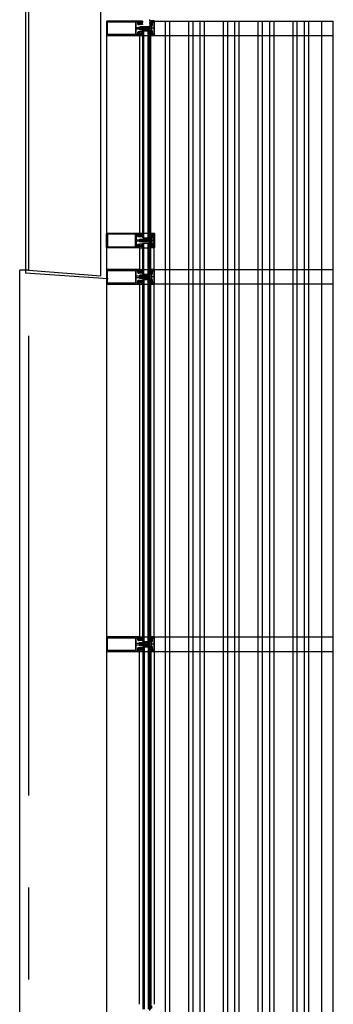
# Model space of a CAD drawing. Header units: millimetres. Extents: x -3528 to 120637, y -25886 to 25397.
# Tile 17 of 20: x 114095 to 115178, y -8400 to -5001. Entities that reach past the tile are written whole.
import ezdxf

# ---------------------------------------------------------------- set-up
doc = ezdxf.new("R2010")
doc.units = ezdxf.units.MM
doc.header["$LTSCALE"] = 50
doc.header["$MEASUREMENT"] = 0
doc.linetypes.add('CENTER', pattern=[50.8, 31.75, -6.35, 6.35, -6.35])
doc.layers.get('0').update_dxf_attribs({"linetype": 'CONTINUOUS'})
for name, color, linetype in [('AL21----_BUITENWAND', 3, 'CONTINUOUS'), ('AL31----_BUITENKOZIJN', 1, 'CONTINUOUS'), ('AL42----_PLEISTERWERK', 8, 'CONTINUOUS'), ('AL67----_ZONWERING', 2, 'CONTINUOUS'), ('BL$7----_STRAMIEN', 8, 'CONTINUOUS')]:
    doc.layers.add(name, color=color, linetype=linetype)
doc.styles.get("Standard").update_dxf_attribs({"font": 'arial.ttf'})

# ---------------------------------------------------------------- blocks, each defined once
blk = doc.blocks.new('204772')
at = {"color": 0, "linetype": 'ByBlock', "lineweight": -2}
for points in [[(0.3, 0.3), (0.29, -1.63), (-0.04, -1.87), (-0.6, -1.72), (-4.88, -1.72), (-5.34, -2.22), (-5.36, -3.57), (-6.35, -4.71), (-6.85, -4.87), (-8.62, -5.22), (-9.12, -5.26), (-9.52, -5.45), (-9.69, -5.87), (-9.61, -6.12), (-9.49, -6.17), (-9.1, -6.16), (-8.37, -6.16), (-7.64, -6.08), (-6.93, -5.94), (-6.23, -5.73), (-5.55, -5.45), (-4.9, -5.12), (-4.28, -4.72), (-3.7, -4.27), (-2.68, -3.63), (-1.5, -4.52), (-1.12, -5.92), (-1.01, -6.07), (-0.84, -6.12), (-0.62, -6.03), (-0.58, -5.98), (-0.03, -5.03), (0, -4.99), (0.16, -4.92), (0.32, -4.98), (0.36, -5.03), (0.93, -6), (0.97, -6.05), (1.15, -6.12), (1.38, -6.03), (1.42, -5.98), (1.97, -5.03), (2, -4.99), (2.16, -4.92), (2.32, -4.98), (2.36, -5.03), (2.93, -6), (2.97, -6.05), (3.15, -6.12), (3.38, -6.03), (3.42, -5.98), (3.97, -5.03), (4, -4.99), (4.16, -4.92), (4.32, -4.98), (4.36, -5.03), (4.93, -6), (4.97, -6.05), (5.16, -6.12), (5.34, -6.07), (5.45, -5.92), (5.83, -4.52), (7.01, -3.63), (8.03, -4.27), (8.61, -4.72), (9.22, -5.12), (9.75, -5.38), (10.73, -5.73), (11.75, -5.98), (12.27, -6.06), (12.79, -6.11), (13.43, -6.16), (13.82, -6.17), (13.94, -6.12), (14.02, -5.87), (13.85, -5.45), (12.14, -5.04), (10.33, -4.52), (10.19, -4.41), (10.15, -4.37), (10.1, -4.33), (9.67, -3.39), (9.66, -1.99), (9.36, -1.7), (7.2, -1.72), (6.64, -1.87), (6.4, -1.8), (6.3, -1.57), (6.3, 0.3), (7.1, 0.3), (7.1, 0.6), (5.69, 1.51), (5, 1.8), (1.53, 1.8), (0.93, 1.53), (-0.5, 0.6), (-0.5, 0.3)], [(2.07, -1.8), (4.5, -1.8), (5, -1.3), (4.99, 0.38), (4.53, 0.8), (2.07, 0.8), (1.61, 0.38), (1.6, -1.3)]]:
    blk.add_lwpolyline(points, close=True, dxfattribs=at)
at = {"color": 0, "linetype": 'ByBlock', "lineweight": -2, "flags": 3}
blk.add_attdef('GRUPPE', (0, 0), '', height=1, dxfattribs=at)
blk = doc.blocks.new('204507')
at = {"color": 0, "linetype": 'ByBlock', "lineweight": -2}
blk.add_lwpolyline([(0, 0.15), (0, 9.6), (-0.2, 9.8), (-1.49, 9.8), (-1.96, 9.69), (-4.07, 8.75), (-4.5, 8.8), (-4.59, 8.96), (-3.96, 9.52), (-3.46, 9.68), (-2.7, 9.87), (-2.18, 9.97), (-1.17, 10.08), (-0.67, 10.09), (-0.07, 10.67), (-0.08, 10.81), (-0.63, 10.99), (-1.28, 10.98), (-1.8, 10.95), (-2.32, 10.89), (-4.11, 10.49), (-4.8, 10.24), (-6.58, 10.06), (-7.04, 10.85), (-7.35, 11), (-7.56, 10.85), (-8.04, 10.02), (-8.46, 9.81), (-8.75, 10.02), (-9.24, 10.85), (-9.56, 11), (-9.77, 10.83), (-10.24, 10.02), (-10.68, 9.81), (-10.97, 10.02), (-11.45, 10.85), (-11.76, 11), (-11.97, 10.85), (-12.4, 10.11), (-12.4, 0.15), (-10.4, 0.15), (-9.84, 0.3), (-9.58, 0.2), (-9.5, 0), (-9.5, -1.6), (-10.3, -1.6), (-10.3, -1.9), (-8.87, -3.33), (-8.27, -3.6), (-4.12, -3.6), (-3.51, -3.31), (-2.1, -1.9), (-2.1, -1.600001), (-2.9, -1.600001), (-2.9, 0), (-2.77, 0.25), (-2.56, 0.3), (-2, 0.15), (0, 0.15), (0, 9.6), (-0.2, 9.8), (-1.49, 9.8), (-1.96, 9.69), (-4.07, 8.75), (-4.5, 8.8), (-4.59, 8.96), (-3.96, 9.52), (-3.46, 9.68), (-2.7, 9.87), (-2.18, 9.97), (-1.17, 10.08), (-0.67, 10.09), (-0.07, 10.67), (-0.08, 10.81), (-0.63, 10.99), (-1.28, 10.98), (-1.8, 10.95), (-2.32, 10.89), (-4.11, 10.49), (-4.8, 10.24), (-6.58, 10.06), (-7.04, 10.85), (-7.35, 11), (-7.56, 10.85), (-8.04, 10.02), (-8.46, 9.81), (-8.75, 10.02), (-9.24, 10.85), (-9.56, 11), (-9.77, 10.83), (-10.24, 10.02), (-10.68, 9.81), (-10.97, 10.02), (-11.45, 10.85), (-11.76, 11), (-11.97, 10.85), (-12.4, 10.11), (-12.4, 0.15), (-10.4, 0.15), (-9.84, 0.3), (-9.58, 0.2), (-9.5, 0), (-9.5, -1.6), (-10.3, -1.6), (-10.3, -1.9), (-8.87, -3.33), (-8.27, -3.6), (-4.12, -3.6), (-3.51, -3.31), (-2.1, -1.9), (-2.1, -1.600001), (-2.9, -1.600001), (-2.9, 0), (-2.77, 0.25), (-2.56, 0.3), (-2, 0.15), (0, 0.15)], dxfattribs=at)
for points in [[(-8.45, 3.599999), (-8.45, 6.3), (-7.45, 7.3), (-4.95, 7.3), (-3.95, 6.3), (-3.95, 3.599999), (-4.54, 2.19), (-5.95, 1.6), (-6.45, 1.6), (-7.86, 2.19)], [(-4.2, -0.500001), (-4.2, -2.180001), (-4.67, -2.6), (-7.73, -2.6), (-4.67, -2.6), (-7.73, -2.6), (-8.2, -2.180001), (-8.2, -0.500001), (-8.2, -2.180001), (-8.2, -0.500001), (-7.73, 0), (-4.7, 0)]]:
    blk.add_lwpolyline(points, close=True, dxfattribs=at)
at = {"color": 0, "linetype": 'ByBlock', "lineweight": -2, "flags": 3}
blk.add_attdef('GRUPPE', (0, 0), '', height=1, dxfattribs=at)
blk = doc.blocks.new('204602')
at = {"color": 0, "linetype": 'ByBlock', "lineweight": -2}
for points in [[(3, 1.8), (3, 16.05), (2.69, 16.88), (1.67, 17.3), (0.87, 16.94), (0.5, 15.91), (0.91, 15.12), (1.36, 14.83), (1.5, 14.53), (1.5, 10.72), (1.21, 10.09), (-1.3, 7.59), (-2.7, 7.59), (-5.21, 10.09), (-5.5, 10.72), (-5.5, 14.53), (-5.36, 14.83), (-4.91, 15.12), (-4.5, 15.91), (-4.86, 16.94), (-5.68, 17.3), (-6.69, 16.88), (-7, 16.05), (-7, 1.8), (-5.06, 1.8), (-4.06, 1.3), (-3.71, 0.3), (-3.76, -0.83), (-3.83, -2.89), (-3.84, -4.46), (-4.02, -4.7), (-3.84, -4.94), (-3.82, -6.44), (-3.74, -8.19), (-3.68, -8.91), (-3.42, -9.54), (-2.63, -10.41), (-2, -10.7), (-1.37, -10.41), (-0.58, -9.54), (-0.32, -8.91), (-0.26, -8.19), (-0.18, -6.44), (-0.16, -4.94), (0.02, -4.7), (-0.16, -4.46), (-0.17, -2.89), (-0.24, -0.83), (-0.29, 0.3), (0.16, 1.41), (1.06, 1.8)], [(-5, 3.6), (-5.5, 4.1), (-5.5, 7.06), (-5.29, 7.47), (-4.96, 7.56), (-4.65, 7.42), (-3.72, 6.49), (-2, 5.79), (-0.28, 6.49), (0.65, 7.42), (1.08, 7.56), (1.5, 7.06), (1.5, 4.1), (1, 3.6), (-0.47, 3.6), (-1.85, 2.81), (-3.53, 3.6)]]:
    blk.add_lwpolyline(points, close=True, dxfattribs=at)
blk.add_lwpolyline([(-3.17, 0.5), (-2, 1.8), (-0.96, 1.09), (-0.76, -0.68), (-0.74, -1.28), (-0.69, -3.06), (-0.69, -4.54), (-0.72, -5.73), (-0.74, -6.33), (-0.75, -6.62), (-0.77, -7.22), (-1.17, -9.12), (-2, -9.5), (-2.83, -9.12), (-3.23, -7.22), (-3.25, -6.62), (-3.26, -6.33), (-3.28, -5.73), (-3.31, -4.54), (-3.31, -3.06), (-3.29, -2.17), (-3.27, -1.57), (-3.26, -1.28), (-3.24, -0.68), (-3.17, 0.5)], dxfattribs=at)
at = {"color": 0, "linetype": 'ByBlock', "lineweight": -2, "flags": 3}
blk.add_attdef('GRUPPE', (0, 0), '', height=1, dxfattribs=at)

msp = doc.modelspace()

# ---------------------------------------------------------------- linework, layer by layer
at = {"layer": 'AL21----_BUITENWAND', "linetype": 'ByBlock', "lineweight": -2}
msp.add_lwpolyline([(114125, -4830.4), (114125, -5865.5), (114375, -5885.5), (114375, -4830.4)], close=True, dxfattribs=at)
at = {"layer": 'AL31----_BUITENKOZIJN'}
for p, q in [((114560.6, -5030.2), (114513.8, -5030.2)), ((114560.6, -5030.2), (114513.8, -5030.2)), ((114548, -5005.2), (114548, -5006.3)), ((114559, -5005.2), (114548, -5005.2)), ((114548, -5005.2), (114548, -5006.3)), ((114559, -5005.2), (114548, -5005.2)), ((114548, -5006.3), (114551.6, -5007.5)), ((114548, -5006.3), (114551.6, -5007.5)), ((114551.6, -5007.5), (114553, -5006.7)), ((114551.6, -5007.5), (114553, -5006.7)), ((114553, -5006.7), (114554.5, -5006.7)), ((114553, -5006.7), (114554.5, -5006.7)), ((114554.5, -5006.7), (114554.5, -5006.5)), ((114554.5, -5006.5), (114556, -5006.5)), ((114554.5, -5006.7), (114554.5, -5006.5)), ((114554.5, -5006.5), (114556, -5006.5)), ((114556, -5006.5), (114556.5, -5007)), ((114556, -5006.5), (114556.5, -5007)), ((114556.5, -5007), (114556.5, -5010.5)), ((114556.5, -5007), (114556.5, -5010.5)), ((114556.5, -5010.5), (114557.3, -5010.5)), ((114556.5, -5010.5), (114557.3, -5010.5)), ((114557.3, -5010.5), (114557.8, -5010)), ((114557.3, -5010.5), (114557.8, -5010)), ((114557.8, -5007), (114558.3, -5006.5)), ((114557.8, -5007), (114558.3, -5006.5)), ((114557.8, -5010), (114557.8, -5007)), ((114557.8, -5010), (114557.8, -5007)), ((114558.2, -5006.5), (114558.7, -5007)), ((114558.3, -5006.5), (114558.2, -5006.5)), ((114558.2, -5006.5), (114558.7, -5007)), ((114558.3, -5006.5), (114558.2, -5006.5)), ((114558.7, -5007), (114558.7, -5053.4)), ((114558.7, -5007), (114558.7, -5053.4)), ((114560, -5006.2), (114559, -5005.2)), ((114560, -5006.2), (114559, -5005.2)), ((114560, -5054.2), (114560, -5006.2)), ((114560, -5054.2), (114560, -5006.2)), ((114395, -5050.4), (114395, -19945.8)), ((114520.3, -5754.2), (114520.2, -5039.2)), ((114520.3, -5039.2), (114543.3, -5039.2)), ((114520.3, -5039.2), (114543.3, -5039.2)), ((114524.2, -5754.2), (114524.2, -5039.2)), ((114524.3, -5055.2), (114538.3, -5055.2)), ((114524.3, -5055.2), (114538.3, -5055.2)), ((114538.2, -5754.2), (114538.2, -5039.2)), ((114543.2, -5754.2), (114543.2, -5039.2)), ((114551.6, -5053), (114548, -5054.2)), ((114551.6, -5053), (114548, -5054.2)), ((114548, -5054.2), (114548, -5055.2)), ((114548, -5054.2), (114548, -5055.2)), ((114548, -5055.2), (114559, -5055.2)), ((114548, -5055.2), (114559, -5055.2)), ((114548, -5738.2), (114548, -5055.3)), ((114553, -5053.7), (114551.6, -5053)), ((114553, -5053.7), (114551.6, -5053)), ((114554.5, -5053.7), (114553, -5053.7)), ((114554.5, -5053.7), (114553, -5053.7)), ((114554.5, -5053.9), (114554.5, -5053.7)), ((114554.5, -5053.9), (114554.5, -5053.7)), ((114556, -5053.9), (114554.5, -5053.9)), ((114556, -5053.9), (114554.5, -5053.9)), ((114556.5, -5053.4), (114556, -5053.9)), ((114556.5, -5053.4), (114556, -5053.9)), ((114557.3, -5049.9), (114556.5, -5049.9)), ((114556.5, -5049.9), (114556.5, -5053.4)), ((114557.3, -5049.9), (114556.5, -5049.9)), ((114556.5, -5049.9), (114556.5, -5053.4)), ((114557.8, -5050.4), (114557.3, -5049.9)), ((114557.8, -5050.4), (114557.3, -5049.9)), ((114557.8, -5053.4), (114557.8, -5050.4)), ((114557.8, -5053.4), (114557.8, -5050.4)), ((114558.3, -5053.9), (114557.8, -5053.4)), ((114558.3, -5053.9), (114557.8, -5053.4)), ((114558.7, -5053.4), (114558.2, -5053.9)), ((114558.7, -5053.4), (114558.2, -5053.9)), ((114558.2, -5053.9), (114558.3, -5053.9)), ((114558.2, -5053.9), (114558.3, -5053.9)), ((114559, -5055.2), (114560, -5054.2)), ((114559, -5055.2), (114560, -5054.2)), ((114524.3, -5738.2), (114538.3, -5738.2)), ((114524.3, -5738.2), (114538.3, -5738.2)), ((114548, -5739.2), (114548, -5738.2)), ((114548, -5738.2), (114559, -5738.2)), ((114548, -5739.2), (114548, -5738.2)), ((114548, -5738.2), (114559, -5738.2)), ((114551.6, -5740.4), (114548, -5739.2)), ((114551.6, -5740.4), (114548, -5739.2)), ((114553, -5739.7), (114551.6, -5740.4)), ((114553, -5739.7), (114551.6, -5740.4)), ((114554.5, -5739.7), (114553, -5739.7)), ((114554.5, -5739.7), (114553, -5739.7)), ((114554.5, -5739.5), (114554.5, -5739.7)), ((114556, -5739.5), (114554.5, -5739.5)), ((114554.5, -5739.5), (114554.5, -5739.7)), ((114556, -5739.5), (114554.5, -5739.5)), ((114556.5, -5740), (114556, -5739.5)), ((114556.5, -5740), (114556, -5739.5)), ((114556.5, -5743.5), (114556.5, -5740)), ((114556.5, -5743.5), (114556.5, -5740)), ((114557.3, -5743.5), (114556.5, -5743.5)), ((114557.3, -5743.5), (114556.5, -5743.5)), ((114557.8, -5743), (114557.3, -5743.5)), ((114557.8, -5743), (114557.3, -5743.5)), ((114558.3, -5739.5), (114557.8, -5740)), ((114558.3, -5739.5), (114557.8, -5740)), ((114557.8, -5740), (114557.8, -5743)), ((114557.8, -5740), (114557.8, -5743)), ((114558.2, -5739.5), (114558.3, -5739.5)), ((114558.7, -5740), (114558.2, -5739.5)), ((114558.2, -5739.5), (114558.3, -5739.5)), ((114558.7, -5740), (114558.2, -5739.5)), ((114558.7, -5786.4), (114558.7, -5740)), ((114558.7, -5786.4), (114558.7, -5740)), ((114559, -5738.2), (114560, -5739.2)), ((114559, -5738.2), (114560, -5739.2)), ((114560, -5739.2), (114560, -5787.2)), ((114560, -5739.2), (114560, -5787.2)), ((114560.6, -5763.2), (114513.8, -5763.2)), ((114560.6, -5763.2), (114513.8, -5763.2)), ((114520.3, -5754.2), (114543.3, -5754.2)), ((114520.3, -5754.2), (114543.3, -5754.2)), ((114520.3, -5772), (114543.3, -5772)), ((114520.3, -5879.5), (114520.3, -5772)), ((114520.3, -5772), (114543.3, -5772)), ((114524.2, -5879.5), (114524.2, -5772)), ((114538.2, -5879.5), (114538.2, -5772)), ((114543.2, -5879.5), (114543.2, -5772)), ((114508.5, -5788.1), (114508.5, -5863.1)), ((114524.3, -5788), (114538.3, -5788)), ((114524.3, -5788), (114538.3, -5788)), ((114548, -5787.1), (114551.6, -5785.9)), ((114548, -5787.1), (114551.6, -5785.9)), ((114548, -5788.2), (114548, -5787.1)), ((114548, -5788.2), (114548, -5787.1)), ((114548, -5863.1), (114548, -5788.1)), ((114559, -5788.2), (114548, -5788.2)), ((114559, -5788.2), (114548, -5788.2)), ((114551.6, -5785.9), (114553, -5786.7)), ((114551.6, -5785.9), (114553, -5786.7)), ((114553, -5786.7), (114554.5, -5786.7)), ((114553, -5786.7), (114554.5, -5786.7)), ((114554.5, -5786.7), (114554.5, -5786.9)), ((114554.5, -5786.7), (114554.5, -5786.9)), ((114554.5, -5786.9), (114556, -5786.9)), ((114554.5, -5786.9), (114556, -5786.9)), ((114556, -5786.9), (114556.5, -5786.4)), ((114556, -5786.9), (114556.5, -5786.4)), ((114556.5, -5786.4), (114556.5, -5782.9)), ((114556.5, -5782.9), (114557.3, -5782.9)), ((114556.5, -5786.4), (114556.5, -5782.9)), ((114556.5, -5782.9), (114557.3, -5782.9)), ((114557.3, -5782.9), (114557.8, -5783.4)), ((114557.3, -5782.9), (114557.8, -5783.4)), ((114557.8, -5783.4), (114557.8, -5786.4)), ((114557.8, -5783.4), (114557.8, -5786.4)), ((114557.8, -5786.4), (114558.3, -5786.9)), ((114557.8, -5786.4), (114558.3, -5786.9)), ((114558.2, -5786.9), (114558.7, -5786.4)), ((114558.2, -5786.9), (114558.7, -5786.4)), ((114558.3, -5786.9), (114558.2, -5786.9)), ((114558.3, -5786.9), (114558.2, -5786.9)), ((114560, -5787.2), (114559, -5788.2)), ((114560, -5787.2), (114559, -5788.2)), ((114125, -5865.5), (114095, -5865.5)), ((114125, -5865.5), (114095, -5865.5)), ((114395, -5864.7), (114395, -5911.9)), ((114398, -5866.5), (114494.4, -5866.5)), ((114398, -5910.3), (114398, -5866.5)), ((114494.4, -5866.5), (114494.4, -5910.3)), ((114520.3, -5879.5), (114543.3, -5879.5)), ((114524.3, -5863.5), (114538.3, -5863.5)), ((114548, -5863.1), (114548, -5864.2)), ((114559, -5863.1), (114548, -5863.1)), ((114548, -5863.3), (114548, -5864.4)), ((114559, -5863.3), (114548, -5863.3)), ((114548, -5864.2), (114551.6, -5865.3)), ((114548, -5864.4), (114551.6, -5865.6)), ((114551.6, -5865.3), (114553, -5864.6)), ((114551.6, -5865.6), (114553, -5864.8)), ((114553, -5864.6), (114554.5, -5864.6)), ((114553, -5864.8), (114554.5, -5864.8)), ((114554.5, -5864.6), (114554.5, -5864.4)), ((114554.5, -5864.4), (114556, -5864.4)), ((114554.5, -5864.8), (114554.5, -5864.6)), ((114554.5, -5864.6), (114556, -5864.6)), ((114556, -5864.4), (114556.5, -5864.9)), ((114556, -5864.6), (114556.5, -5865.1)), ((114556.5, -5864.9), (114556.5, -5868.4)), ((114556.5, -5865.1), (114556.5, -5868.6)), ((114556.5, -5868.4), (114557.3, -5868.4)), ((114556.5, -5868.6), (114557.3, -5868.6)), ((114557.3, -5868.4), (114557.8, -5867.9)), ((114557.3, -5868.6), (114557.8, -5868.1)), ((114557.8, -5864.9), (114558.3, -5864.4)), ((114557.8, -5865.1), (114558.3, -5864.6)), ((114557.8, -5867.9), (114557.8, -5864.9)), ((114557.8, -5868.1), (114557.8, -5865.1)), ((114558.2, -5864.4), (114558.7, -5864.9)), ((114558.3, -5864.4), (114558.2, -5864.4)), ((114558.2, -5864.6), (114558.7, -5865.1)), ((114558.3, -5864.6), (114558.2, -5864.6)), ((114558.7, -5865.1), (114558.7, -5911.5)), ((114560, -5864.1), (114559, -5863.1)), ((114560, -5864.3), (114559, -5863.3)), ((114560, -5912.3), (114560, -5864.3)), ((114395, -5911.9), (114395.4, -5912.9)), ((114395.4, -5912.9), (114396.5, -5913.4)), ((114396.5, -5913.4), (114508.4, -5913.4)), ((114494.4, -5910.3), (114398, -5910.3)), ((114497.5, -5892.4), (114498.2, -5890.9)), ((114497.5, -5908.4), (114497.5, -5892.4)), ((114498.1, -5909.7), (114497.5, -5908.4)), ((114499.5, -5910.3), (114498.1, -5909.7)), ((114498.2, -5890.9), (114499.5, -5890.4)), ((114499.5, -5890.4), (114505.3, -5890.4)), ((114500.8, -5909.7), (114499.5, -5910.3)), ((114499.5, -5910.3), (114499.5, -5910.3)), ((114501.4, -5908.3), (114500.8, -5909.7)), ((114501.5, -5904.2), (114501.4, -5904.7)), ((114501.4, -5904.7), (114501.4, -5908.3)), ((114503.1, -5901.4), (114501.5, -5904.2)), ((114504, -5901), (114503.1, -5901.4)), ((114507.9, -5901), (114504, -5901)), ((114504.2, -5907.2), (114504.4, -5906.9)), ((114504.4, -5907.4), (114504.2, -5907.2)), ((114504.4, -5906.9), (114504.4, -5902.5)), ((114504.4, -5902.5), (114507.1, -5902.5)), ((114504.4, -5911.9), (114504.4, -5907.4)), ((114507.1, -5911.9), (114504.4, -5911.9)), ((114505.3, -5890.4), (114506.8, -5890.8)), ((114506.8, -5890.8), (114510.1, -5892.7)), ((114507.1, -5902.5), (114507.1, -5903.7)), ((114507.1, -5903.7), (114507.6, -5903.7)), ((114507.6, -5910.7), (114507.1, -5910.7)), ((114507.1, -5910.7), (114507.1, -5911.9)), ((114507.6, -5903.7), (114508.4, -5902.9)), ((114508.4, -5911.5), (114507.6, -5910.7)), ((114508.4, -5901.5), (114507.9, -5901)), ((114508.4, -5902.9), (114508.4, -5901.5)), ((114508.4, -5913.4), (114508.4, -5911.5)), ((114508.5, -5914.2), (114508.5, -7131.4)), ((114510.1, -5892.7), (114511.3, -5893.2)), ((114511.3, -5893.2), (114512.6, -5893.4)), ((114512.6, -5893.4), (114526.6, -5893.4)), ((114560.6, -5888.3), (114513.8, -5888.3)), ((114516.4, -5890.4), (114516.1, -5890.9)), ((114517.6, -5890.4), (114516.4, -5890.4)), ((114517.9, -5890.9), (114517.6, -5890.4)), ((114518.2, -5890.4), (114517.9, -5890.9)), ((114519.4, -5890.4), (114518.2, -5890.4)), ((114519.7, -5890.9), (114519.4, -5890.4)), ((114520, -5890.4), (114519.7, -5890.9)), ((114521.2, -5890.4), (114520, -5890.4)), ((114520.3, -7147.5), (114520.3, -5897.3)), ((114520.3, -5897.3), (114543.3, -5897.3)), ((114521.5, -5890.9), (114521.2, -5890.4)), ((114521.8, -5890.4), (114521.5, -5890.9)), ((114521.5, -5890.9), (114521.5, -5890.9)), ((114523, -5890.4), (114521.8, -5890.4)), ((114523.3, -5890.9), (114523, -5890.4)), ((114523.6, -5890.4), (114523.3, -5890.9)), ((114524.8, -5890.4), (114523.6, -5890.4)), ((114524.3, -7147.5), (114524.3, -5897.3)), ((114524.3, -5913.3), (114538.3, -5913.3)), ((114525.1, -5890.9), (114524.8, -5890.4)), ((114525.4, -5890.4), (114525.1, -5890.9)), ((114526.6, -5890.4), (114525.4, -5890.4)), ((114526.9, -5890.9), (114526.6, -5890.4)), ((114526.6, -5893.4), (114527.9, -5892.3)), ((114527.9, -5892.3), (114526.9, -5890.9)), ((114538.3, -7147.5), (114538.3, -5897.3)), ((114543.3, -7147.5), (114543.3, -5897.3)), ((114551.6, -5911.1), (114548, -5912.3)), ((114548, -5912.3), (114548, -5913.3)), ((114548, -7131.4), (114548, -5913.3)), ((114548, -5913.3), (114559, -5913.3)), ((114553, -5911.8), (114551.6, -5911.1)), ((114554.5, -5911.8), (114553, -5911.8)), ((114554.5, -5912), (114554.5, -5911.8)), ((114556, -5912), (114554.5, -5912)), ((114556.5, -5911.5), (114556, -5912)), ((114557.3, -5908), (114556.5, -5908)), ((114556.5, -5908), (114556.5, -5911.5)), ((114557.8, -5908.5), (114557.3, -5908)), ((114557.8, -5911.5), (114557.8, -5908.5)), ((114558.3, -5912), (114557.8, -5911.5)), ((114558.7, -5911.5), (114558.2, -5912)), ((114558.2, -5912), (114558.3, -5912)), ((114559, -5913.3), (114560, -5912.3)), ((114524.3, -7131.5), (114538.3, -7131.5)), ((114548, -7131.3), (114548, -7132.4)), ((114559, -7131.3), (114548, -7131.3)), ((114548, -7132.4), (114551.6, -7133.6)), ((114551.6, -7133.6), (114553, -7132.8)), ((114553, -7132.8), (114554.5, -7132.8)), ((114554.5, -7132.8), (114554.5, -7132.6)), ((114554.5, -7132.6), (114556, -7132.6)), ((114556, -7132.6), (114556.5, -7133.1)), ((114556.5, -7133.1), (114556.5, -7136.6)), ((114556.5, -7136.6), (114557.3, -7136.6)), ((114557.3, -7136.6), (114557.8, -7136.1)), ((114557.8, -7133.1), (114558.3, -7132.6)), ((114557.8, -7136.1), (114557.8, -7133.1)), ((114558.2, -7132.6), (114558.7, -7133.1)), ((114558.3, -7132.6), (114558.2, -7132.6)), ((114558.7, -7133.1), (114558.7, -7179.5)), ((114560, -7132.3), (114559, -7131.3)), ((114560, -7180.3), (114560, -7132.3)), ((114560.6, -7156.3), (114513.8, -7156.3)), ((114520.3, -7147.5), (114543.3, -7147.5)), ((114520.3, -7165.3), (114543.3, -7165.3)), ((114520.3, -7165.3), (114520.3, -8416.3)), ((114524.3, -7165.3), (114524.3, -8416.3)), ((114538.3, -7165.3), (114538.3, -8416.3)), ((114543.3, -7165.3), (114543.3, -8416.3)), ((114508.5, -8399), (114508.5, -7181.4)), ((114524.3, -7181.3), (114538.3, -7181.3)), ((114551.6, -7179.1), (114548, -7180.3)), ((114548, -7180.3), (114548, -7181.3)), ((114548, -7181.3), (114559, -7181.3)), ((114548, -7181.4), (114548, -8399.2)), ((114553, -7179.8), (114551.6, -7179.1)), ((114554.5, -7179.8), (114553, -7179.8)), ((114554.5, -7180), (114554.5, -7179.8)), ((114556, -7180), (114554.5, -7180)), ((114556.5, -7179.5), (114556, -7180)), ((114557.3, -7176), (114556.5, -7176)), ((114556.5, -7176), (114556.5, -7179.5)), ((114557.8, -7176.5), (114557.3, -7176)), ((114557.8, -7179.5), (114557.8, -7176.5)), ((114558.3, -7180), (114557.8, -7179.5)), ((114558.7, -7179.5), (114558.2, -7180)), ((114558.2, -7180), (114558.3, -7180)), ((114559, -7181.3), (114560, -7180.3))]:
    msp.add_line(p, q, dxfattribs=at)
for points in [[(114516.1, -5032.8), (114515.8, -5032.3), (114514.6, -5032.3), (114514.3, -5032.8), (114514, -5032.3), (114512.8, -5032.3), (114512.5, -5032.8), (114512.2, -5032.3), (114512, -5032.3), (114510.1, -5031.2), (114509.6, -5030.3), (114510.1, -5029.4), (114512, -5028.3), (114513.1, -5028.3), (114513.4, -5027.8), (114513.7, -5028.3), (114514.9, -5028.3), (114515.2, -5027.8), (114515.5, -5028.3), (114516.7, -5028.3), (114517, -5027.8), (114517.3, -5028.3), (114518.5, -5028.3), (114518.8, -5027.8), (114519.1, -5028.3), (114520.3, -5028.3), (114520.6, -5027.8), (114520.9, -5028.3), (114522.1, -5028.3), (114522.4, -5027.8), (114522.7, -5028.3), (114523.9, -5028.3), (114524.2, -5027.8), (114524.5, -5028.3), (114525.7, -5028.3), (114526, -5027.8), (114526.6, -5027.8), (114527.9, -5026.5), (114526.6, -5025.3), (114512.6, -5025.3), (114511.3, -5025.5), (114510.1, -5026), (114506.8, -5027.9), (114505.3, -5028.3), (114499.5, -5028.3), (114498, -5027.6), (114497.5, -5026.3), (114497.5, -5010.4), (114498.1, -5009), (114499.5, -5008.4), (114499.4, -5008.4), (114500.7, -5008.9), (114501.4, -5010.2), (114501.4, -5014), (114501.5, -5014.5), (114503.1, -5017.2), (114504, -5017.7), (114507.9, -5017.7), (114508.4, -5017.2), (114508.4, -5015.8), (114507.6, -5015), (114507.1, -5015), (114507.1, -5016.2), (114504.4, -5016.2), (114504.4, -5011.7), (114504.2, -5011.5), (114504.4, -5011.2), (114504.4, -5006.8), (114507.1, -5006.8), (114507.1, -5008), (114507.6, -5008), (114508.4, -5007.2), (114508.4, -5005.3), (114396.5, -5005.3), (114395.5, -5005.7), (114395, -5006.6)], [(114516.1, -5032.8), (114515.8, -5032.3), (114514.6, -5032.3), (114514.3, -5032.8), (114514, -5032.3), (114512.8, -5032.3), (114512.5, -5032.8), (114512.2, -5032.3), (114512, -5032.3), (114510.1, -5031.2), (114509.6, -5030.3), (114510.1, -5029.4), (114512, -5028.3), (114513.1, -5028.3), (114513.4, -5027.8), (114513.7, -5028.3), (114514.9, -5028.3), (114515.2, -5027.8), (114515.5, -5028.3), (114516.7, -5028.3), (114517, -5027.8), (114517.3, -5028.3), (114518.5, -5028.3), (114518.8, -5027.8), (114519.1, -5028.3), (114520.3, -5028.3), (114520.6, -5027.8), (114520.9, -5028.3), (114522.1, -5028.3), (114522.4, -5027.8), (114522.7, -5028.3), (114523.9, -5028.3), (114524.2, -5027.8), (114524.5, -5028.3), (114525.7, -5028.3), (114526, -5027.8), (114526.6, -5027.8), (114527.9, -5026.5), (114526.6, -5025.3), (114512.6, -5025.3), (114511.3, -5025.5), (114510.1, -5026), (114506.8, -5027.9), (114505.3, -5028.3), (114499.5, -5028.3), (114498, -5027.6), (114497.5, -5026.3), (114497.5, -5010.4), (114498.1, -5009), (114499.5, -5008.4), (114499.4, -5008.4), (114500.7, -5008.9), (114501.4, -5010.2), (114501.4, -5014), (114501.5, -5014.5), (114503.1, -5017.2), (114504, -5017.7), (114507.9, -5017.7), (114508.4, -5017.2), (114508.4, -5015.8), (114507.6, -5015), (114507.1, -5015), (114507.1, -5016.2), (114504.4, -5016.2), (114504.4, -5011.7), (114504.2, -5011.5), (114504.4, -5011.2), (114504.4, -5006.8), (114507.1, -5006.8), (114507.1, -5008), (114507.6, -5008), (114508.4, -5007.2), (114508.4, -5005.3), (114396.5, -5005.3), (114395.5, -5005.7), (114395, -5006.6)], [(114395, -5006.6), (114395, -5053.8), (114395.4, -5054.8), (114396.5, -5055.3), (114508.4, -5055.3), (114508.4, -5053.4), (114507.6, -5052.6), (114507.1, -5052.6), (114507.1, -5053.8), (114504.4, -5053.8), (114504.4, -5049.3), (114504.2, -5049.1), (114504.4, -5048.8), (114504.4, -5044.4), (114507.1, -5044.4), (114507.1, -5045.6), (114507.6, -5045.6), (114508.4, -5044.8), (114508.4, -5043.4), (114507.9, -5042.9), (114504, -5042.9), (114503.1, -5043.3), (114501.5, -5046.1), (114501.4, -5046.6), (114501.4, -5050.2), (114500.8, -5051.6), (114499.5, -5052.2), (114499.5, -5052.2), (114498.1, -5051.6), (114497.5, -5050.3), (114497.5, -5034.3), (114498.2, -5032.8), (114499.5, -5032.3), (114505.3, -5032.3), (114506.8, -5032.7), (114510.1, -5034.6), (114511.3, -5035.1), (114512.6, -5035.3), (114526.6, -5035.3), (114527.9, -5034.2), (114526.9, -5032.8), (114526.6, -5032.3), (114525.4, -5032.3), (114525.1, -5032.8), (114524.8, -5032.3), (114523.6, -5032.3), (114523.3, -5032.8), (114523, -5032.3), (114521.8, -5032.3), (114521.5, -5032.8), (114521.5, -5032.8), (114521.2, -5032.3), (114520, -5032.3), (114519.7, -5032.8), (114519.4, -5032.3), (114518.2, -5032.3), (114517.9, -5032.8), (114517.6, -5032.3), (114516.4, -5032.3), (114516.1, -5032.8)], [(114395, -5006.6), (114395, -5053.8), (114395.4, -5054.8), (114396.5, -5055.3), (114508.4, -5055.3), (114508.4, -5053.4), (114507.6, -5052.6), (114507.1, -5052.6), (114507.1, -5053.8), (114504.4, -5053.8), (114504.4, -5049.3), (114504.2, -5049.1), (114504.4, -5048.8), (114504.4, -5044.4), (114507.1, -5044.4), (114507.1, -5045.6), (114507.6, -5045.6), (114508.4, -5044.8), (114508.4, -5043.4), (114507.9, -5042.9), (114504, -5042.9), (114503.1, -5043.3), (114501.5, -5046.1), (114501.4, -5046.6), (114501.4, -5050.2), (114500.8, -5051.6), (114499.5, -5052.2), (114499.5, -5052.2), (114498.1, -5051.6), (114497.5, -5050.3), (114497.5, -5034.3), (114498.2, -5032.8), (114499.5, -5032.3), (114505.3, -5032.3), (114506.8, -5032.7), (114510.1, -5034.6), (114511.3, -5035.1), (114512.6, -5035.3), (114526.6, -5035.3), (114527.9, -5034.2), (114526.9, -5032.8), (114526.6, -5032.3), (114525.4, -5032.3), (114525.1, -5032.8), (114524.8, -5032.3), (114523.6, -5032.3), (114523.3, -5032.8), (114523, -5032.3), (114521.8, -5032.3), (114521.5, -5032.8), (114521.5, -5032.8), (114521.2, -5032.3), (114520, -5032.3), (114519.7, -5032.8), (114519.4, -5032.3), (114518.2, -5032.3), (114517.9, -5032.8), (114517.6, -5032.3), (114516.4, -5032.3), (114516.1, -5032.8)], [(114398, -5008.4), (114494.4, -5008.4), (114494.4, -5052.2), (114398, -5052.2), (114398, -5008.4)], [(114398, -5008.4), (114494.4, -5008.4), (114494.4, -5052.2), (114398, -5052.2), (114398, -5008.4)], [(114508.5, -5055.3), (114508.5, -5738.1)], [(114395, -5786.8), (114395, -5739.6), (114395.4, -5738.6), (114396.5, -5738.1), (114508.4, -5738.1), (114508.4, -5740), (114507.6, -5740.8), (114507.1, -5740.8), (114507.1, -5739.6), (114504.4, -5739.6), (114504.4, -5744.1), (114504.2, -5744.3), (114504.4, -5744.6), (114504.4, -5749), (114507.1, -5749), (114507.1, -5747.8), (114507.6, -5747.8), (114508.4, -5748.6), (114508.4, -5750), (114507.9, -5750.5), (114504, -5750.5), (114503.1, -5750.1), (114501.5, -5747.3), (114501.4, -5746.9), (114501.4, -5743.2), (114500.8, -5741.8), (114499.5, -5741.2), (114499.5, -5741.2), (114498.1, -5741.8), (114497.5, -5743.1), (114497.5, -5759.1), (114498.2, -5760.6), (114499.5, -5761.1), (114505.3, -5761.1), (114506.8, -5760.7), (114510.1, -5758.8), (114511.3, -5758.3), (114512.6, -5758.1), (114526.6, -5758.1), (114527.9, -5759.2), (114526.9, -5760.6), (114526.6, -5761.1), (114525.4, -5761.1), (114525.1, -5760.6), (114524.8, -5761.1), (114523.6, -5761.1), (114523.3, -5760.6), (114523, -5761.1), (114521.8, -5761.1), (114521.5, -5760.6), (114521.5, -5760.6), (114521.2, -5761.1), (114520, -5761.1), (114519.7, -5760.6), (114519.4, -5761.1), (114518.2, -5761.1), (114517.9, -5760.6), (114517.6, -5761.1), (114516.4, -5761.1), (114516.1, -5760.6)], [(114395, -5786.8), (114395, -5739.6), (114395.4, -5738.6), (114396.5, -5738.1), (114508.4, -5738.1), (114508.4, -5740), (114507.6, -5740.8), (114507.1, -5740.8), (114507.1, -5739.6), (114504.4, -5739.6), (114504.4, -5744.1), (114504.2, -5744.3), (114504.4, -5744.6), (114504.4, -5749), (114507.1, -5749), (114507.1, -5747.8), (114507.6, -5747.8), (114508.4, -5748.6), (114508.4, -5750), (114507.9, -5750.5), (114504, -5750.5), (114503.1, -5750.1), (114501.5, -5747.3), (114501.4, -5746.9), (114501.4, -5743.2), (114500.8, -5741.8), (114499.5, -5741.2), (114499.5, -5741.2), (114498.1, -5741.8), (114497.5, -5743.1), (114497.5, -5759.1), (114498.2, -5760.6), (114499.5, -5761.1), (114505.3, -5761.1), (114506.8, -5760.7), (114510.1, -5758.8), (114511.3, -5758.3), (114512.6, -5758.1), (114526.6, -5758.1), (114527.9, -5759.2), (114526.9, -5760.6), (114526.6, -5761.1), (114525.4, -5761.1), (114525.1, -5760.6), (114524.8, -5761.1), (114523.6, -5761.1), (114523.3, -5760.6), (114523, -5761.1), (114521.8, -5761.1), (114521.5, -5760.6), (114521.5, -5760.6), (114521.2, -5761.1), (114520, -5761.1), (114519.7, -5760.6), (114519.4, -5761.1), (114518.2, -5761.1), (114517.9, -5760.6), (114517.6, -5761.1), (114516.4, -5761.1), (114516.1, -5760.6)], [(114398, -5785), (114494.4, -5785), (114494.4, -5741.2), (114398, -5741.2), (114398, -5785)], [(114398, -5785), (114494.4, -5785), (114494.4, -5741.2), (114398, -5741.2), (114398, -5785)], [(114516.1, -5760.6), (114515.8, -5761.1), (114514.6, -5761.1), (114514.3, -5760.6), (114514, -5761.1), (114512.8, -5761.1), (114512.5, -5760.6), (114512.2, -5761.1), (114512, -5761.1), (114510.1, -5762.2), (114509.6, -5763.1), (114510.1, -5764), (114512, -5765.1), (114513.1, -5765.1), (114513.4, -5765.6), (114513.7, -5765.1), (114514.9, -5765.1), (114515.2, -5765.6), (114515.5, -5765.1), (114516.7, -5765.1), (114517, -5765.6), (114517.3, -5765.1), (114518.5, -5765.1), (114518.8, -5765.6), (114519.1, -5765.1), (114520.3, -5765.1), (114520.6, -5765.6), (114520.9, -5765.1), (114522.1, -5765.1), (114522.4, -5765.6), (114522.7, -5765.1), (114523.9, -5765.1), (114524.2, -5765.6), (114524.5, -5765.1), (114525.7, -5765.1), (114526, -5765.6), (114526.6, -5765.6), (114527.9, -5766.9), (114526.6, -5768.1), (114512.6, -5768.1), (114511.3, -5768), (114510.1, -5767.5), (114506.8, -5765.5), (114505.3, -5765.1), (114499.5, -5765.1), (114498, -5765.8), (114497.5, -5767.1), (114497.5, -5783), (114498.1, -5784.4), (114499.5, -5785), (114499.4, -5785), (114500.7, -5784.5), (114501.4, -5783.2), (114501.4, -5779.4), (114501.5, -5779), (114503.1, -5776.2), (114504, -5775.7), (114507.9, -5775.7), (114508.4, -5776.2), (114508.4, -5777.6), (114507.6, -5778.4), (114507.1, -5778.4), (114507.1, -5777.2), (114504.4, -5777.2), (114504.4, -5781.7), (114504.2, -5781.9), (114504.4, -5782.2), (114504.4, -5786.6), (114507.1, -5786.6), (114507.1, -5785.4), (114507.6, -5785.4), (114508.4, -5786.2), (114508.4, -5788.1), (114396.5, -5788.1), (114395.5, -5787.7), (114395, -5786.8)], [(114516.1, -5760.6), (114515.8, -5761.1), (114514.6, -5761.1), (114514.3, -5760.6), (114514, -5761.1), (114512.8, -5761.1), (114512.5, -5760.6), (114512.2, -5761.1), (114512, -5761.1), (114510.1, -5762.2), (114509.6, -5763.1), (114510.1, -5764), (114512, -5765.1), (114513.1, -5765.1), (114513.4, -5765.6), (114513.7, -5765.1), (114514.9, -5765.1), (114515.2, -5765.6), (114515.5, -5765.1), (114516.7, -5765.1), (114517, -5765.6), (114517.3, -5765.1), (114518.5, -5765.1), (114518.8, -5765.6), (114519.1, -5765.1), (114520.3, -5765.1), (114520.6, -5765.6), (114520.9, -5765.1), (114522.1, -5765.1), (114522.4, -5765.6), (114522.7, -5765.1), (114523.9, -5765.1), (114524.2, -5765.6), (114524.5, -5765.1), (114525.7, -5765.1), (114526, -5765.6), (114526.6, -5765.6), (114527.9, -5766.9), (114526.6, -5768.1), (114512.6, -5768.1), (114511.3, -5768), (114510.1, -5767.5), (114506.8, -5765.5), (114505.3, -5765.1), (114499.5, -5765.1), (114498, -5765.8), (114497.5, -5767.1), (114497.5, -5783), (114498.1, -5784.4), (114499.5, -5785), (114499.4, -5785), (114500.7, -5784.5), (114501.4, -5783.2), (114501.4, -5779.4), (114501.5, -5779), (114503.1, -5776.2), (114504, -5775.7), (114507.9, -5775.7), (114508.4, -5776.2), (114508.4, -5777.6), (114507.6, -5778.4), (114507.1, -5778.4), (114507.1, -5777.2), (114504.4, -5777.2), (114504.4, -5781.7), (114504.2, -5781.9), (114504.4, -5782.2), (114504.4, -5786.6), (114507.1, -5786.6), (114507.1, -5785.4), (114507.6, -5785.4), (114508.4, -5786.2), (114508.4, -5788.1), (114396.5, -5788.1), (114395.5, -5787.7), (114395, -5786.8)], [(114559, -5860.2), (114559, -5788.1)], [(114559, -5863.1), (114559, -5788.1)], [(114095, -11110.4), (114095, -5865.5)], [(114516.1, -5890.6), (114515.8, -5890.1), (114514.6, -5890.1), (114514.3, -5890.6), (114514, -5890.1), (114512.8, -5890.1), (114512.5, -5890.6), (114512.2, -5890.1), (114512, -5890.1), (114510.1, -5889), (114509.6, -5888.1), (114510.1, -5887.2), (114512, -5886.1), (114513.1, -5886.1), (114513.4, -5885.6), (114513.7, -5886.1), (114514.9, -5886.1), (114515.2, -5885.6), (114515.5, -5886.1), (114516.7, -5886.1), (114517, -5885.6), (114517.3, -5886.1), (114518.5, -5886.1), (114518.8, -5885.6), (114519.1, -5886.1), (114520.3, -5886.1), (114520.6, -5885.6), (114520.9, -5886.1), (114522.1, -5886.1), (114522.4, -5885.6), (114522.7, -5886.1), (114523.9, -5886.1), (114524.2, -5885.6), (114524.5, -5886.1), (114525.7, -5886.1), (114526, -5885.6), (114526.6, -5885.6), (114527.9, -5884.4), (114526.6, -5883.1), (114512.6, -5883.1), (114511.3, -5883.3), (114510.1, -5883.8), (114506.8, -5885.7), (114505.3, -5886.1), (114499.5, -5886.1), (114498, -5885.4), (114497.5, -5884.1), (114497.5, -5868.2), (114498.1, -5866.8), (114499.5, -5866.2), (114499.4, -5866.2), (114500.7, -5866.7), (114501.4, -5868), (114501.4, -5871.8), (114501.5, -5872.3), (114503.1, -5875), (114504, -5875.5), (114507.9, -5875.5), (114508.4, -5875), (114508.4, -5873.6), (114507.6, -5872.8), (114507.1, -5872.8), (114507.1, -5874), (114504.4, -5874), (114504.4, -5869.6), (114504.2, -5869.3), (114504.4, -5869.1), (114504.4, -5864.6), (114507.1, -5864.6), (114507.1, -5865.8), (114507.6, -5865.8), (114508.4, -5865), (114508.4, -5863.1), (114396.5, -5863.1), (114395.5, -5863.5), (114395, -5864.5)], [(114559, -7131.4), (114559, -5914.2)], [(114516.1, -7158.9), (114515.8, -7158.4), (114514.6, -7158.4), (114514.3, -7158.9), (114514, -7158.4), (114512.8, -7158.4), (114512.5, -7158.9), (114512.2, -7158.4), (114512, -7158.4), (114510.1, -7157.3), (114509.6, -7156.4), (114510.1, -7155.5), (114512, -7154.4), (114513.1, -7154.4), (114513.4, -7153.9), (114513.7, -7154.4), (114514.9, -7154.4), (114515.2, -7153.9), (114515.5, -7154.4), (114516.7, -7154.4), (114517, -7153.9), (114517.3, -7154.4), (114518.5, -7154.4), (114518.8, -7153.9), (114519.1, -7154.4), (114520.3, -7154.4), (114520.6, -7153.9), (114520.9, -7154.4), (114522.1, -7154.4), (114522.4, -7153.9), (114522.7, -7154.4), (114523.9, -7154.4), (114524.2, -7153.9), (114524.5, -7154.4), (114525.7, -7154.4), (114526, -7153.9), (114526.6, -7153.9), (114527.9, -7152.6), (114526.6, -7151.4), (114512.6, -7151.4), (114511.3, -7151.6), (114510.1, -7152.1), (114506.8, -7154), (114505.3, -7154.4), (114499.5, -7154.4), (114498, -7153.7), (114497.5, -7152.4), (114497.5, -7136.5), (114498.1, -7135.1), (114499.5, -7134.5), (114499.4, -7134.5), (114500.7, -7135), (114501.4, -7136.3), (114501.4, -7140.1), (114501.5, -7140.6), (114503.1, -7143.3), (114504, -7143.8), (114507.9, -7143.8), (114508.4, -7143.3), (114508.4, -7141.9), (114507.6, -7141.1), (114507.1, -7141.1), (114507.1, -7142.3), (114504.4, -7142.3), (114504.4, -7137.8), (114504.2, -7137.6), (114504.4, -7137.3), (114504.4, -7132.9), (114507.1, -7132.9), (114507.1, -7134.1), (114507.6, -7134.1), (114508.4, -7133.3), (114508.4, -7131.4), (114396.5, -7131.4), (114395.5, -7131.8), (114395, -7132.7)], [(114395, -7132.7), (114395, -7179.9), (114395.4, -7180.9), (114396.5, -7181.4), (114508.4, -7181.4), (114508.4, -7179.5), (114507.6, -7178.7), (114507.1, -7178.7), (114507.1, -7179.9), (114504.4, -7179.9), (114504.4, -7175.4), (114504.2, -7175.2), (114504.4, -7174.9), (114504.4, -7170.5), (114507.1, -7170.5), (114507.1, -7171.7), (114507.6, -7171.7), (114508.4, -7170.9), (114508.4, -7169.5), (114507.9, -7169), (114504, -7169), (114503.1, -7169.4), (114501.5, -7172.2), (114501.4, -7172.7), (114501.4, -7176.3), (114500.8, -7177.7), (114499.5, -7178.3), (114499.5, -7178.3), (114498.1, -7177.7), (114497.5, -7176.4), (114497.5, -7160.4), (114498.2, -7158.9), (114499.5, -7158.4), (114505.3, -7158.4), (114506.8, -7158.8), (114510.1, -7160.7), (114511.3, -7161.2), (114512.6, -7161.4), (114526.6, -7161.4), (114527.9, -7160.3), (114526.9, -7158.9), (114526.6, -7158.4), (114525.4, -7158.4), (114525.1, -7158.9), (114524.8, -7158.4), (114523.6, -7158.4), (114523.3, -7158.9), (114523, -7158.4), (114521.8, -7158.4), (114521.5, -7158.9), (114521.5, -7158.9), (114521.2, -7158.4), (114520, -7158.4), (114519.7, -7158.9), (114519.4, -7158.4), (114518.2, -7158.4), (114517.9, -7158.9), (114517.6, -7158.4), (114516.4, -7158.4), (114516.1, -7158.9)], [(114398, -7134.5), (114494.4, -7134.5), (114494.4, -7178.3), (114398, -7178.3), (114398, -7134.5)], [(114559, -7181.4), (114559, -8399.4)]]:
    msp.add_lwpolyline(points, dxfattribs=at)
for points in [[(114547.6, -5012.8), (114547.6, -5015.2), (114548.1, -5015.7), (114549.8, -5015.7), (114550.2, -5015.3), (114550.2, -5012.8), (114549.8, -5012.4), (114548.1, -5012.3)], [(114547.6, -5012.8), (114547.6, -5015.2), (114548.1, -5015.7), (114549.8, -5015.7), (114550.2, -5015.3), (114550.2, -5012.8), (114549.8, -5012.4), (114548.1, -5012.3)], [(114548, -5006.7), (114548, -5009.9), (114548.8, -5010.7), (114549.4, -5010.7), (114549.4, -5009.5), (114551, -5009.5), (114552, -5010.5), (114552, -5018.9), (114549.4, -5018.9), (114549.4, -5017.7), (114548.8, -5017.7), (114548, -5018.5), (114548, -5041.9), (114548.8, -5042.7), (114549.4, -5042.7), (114549.4, -5041.5), (114552, -5041.5), (114552, -5049.9), (114551, -5050.9), (114549.4, -5050.9), (114549.4, -5049.7), (114548.8, -5049.7), (114548, -5050.5), (114548, -5053.7), (114551.8, -5052.7), (114551.9, -5052.7), (114552.3, -5052.9), (114552.7, -5053.5), (114553.1, -5053.7), (114554.7, -5052.7), (114553.7, -5052), (114555.4, -5051.1), (114555.5, -5050.7), (114555.4, -5050.4), (114555, -5050.2), (114554.5, -5050.2), (114554, -5049.7), (114554, -5041), (114553.6, -5040), (114552.5, -5039.5), (114551.7, -5039.5), (114551.2, -5039), (114551.2, -5035.5), (114551.2, -5035.3), (114551.2, -5035.2), (114551.2, -5035), (114551.2, -5021.4), (114551.7, -5020.9), (114552.5, -5020.9), (114553.6, -5020.5), (114554, -5019.4), (114554, -5010.7), (114554.5, -5010.2), (114555, -5010.2), (114555.3, -5010.1), (114555.5, -5009.7), (114555.3, -5009.3), (114553.7, -5008.4), (114554.8, -5007.9), (114553.2, -5006.8), (114552.7, -5007), (114552.3, -5007.6), (114551.9, -5007.8), (114551.8, -5007.7)], [(114548, -5006.7), (114548, -5009.9), (114548.8, -5010.7), (114549.4, -5010.7), (114549.4, -5009.5), (114551, -5009.5), (114552, -5010.5), (114552, -5018.9), (114549.4, -5018.9), (114549.4, -5017.7), (114548.8, -5017.7), (114548, -5018.5), (114548, -5041.9), (114548.8, -5042.7), (114549.4, -5042.7), (114549.4, -5041.5), (114552, -5041.5), (114552, -5049.9), (114551, -5050.9), (114549.4, -5050.9), (114549.4, -5049.7), (114548.8, -5049.7), (114548, -5050.5), (114548, -5053.7), (114551.8, -5052.7), (114551.9, -5052.7), (114552.3, -5052.9), (114552.7, -5053.5), (114553.1, -5053.7), (114554.7, -5052.7), (114553.7, -5052), (114555.4, -5051.1), (114555.5, -5050.7), (114555.4, -5050.4), (114555, -5050.2), (114554.5, -5050.2), (114554, -5049.7), (114554, -5041), (114553.6, -5040), (114552.5, -5039.5), (114551.7, -5039.5), (114551.2, -5039), (114551.2, -5035.5), (114551.2, -5035.3), (114551.2, -5035.2), (114551.2, -5035), (114551.2, -5021.4), (114551.7, -5020.9), (114552.5, -5020.9), (114553.6, -5020.5), (114554, -5019.4), (114554, -5010.7), (114554.5, -5010.2), (114555, -5010.2), (114555.3, -5010.1), (114555.5, -5009.7), (114555.3, -5009.3), (114553.7, -5008.4), (114554.8, -5007.9), (114553.2, -5006.8), (114552.7, -5007), (114552.3, -5007.6), (114551.9, -5007.8), (114551.8, -5007.7)], [(114548, -5786.7), (114548, -5783.5), (114548.8, -5782.7), (114549.4, -5782.7), (114549.4, -5783.9), (114551, -5783.9), (114552, -5782.9), (114552, -5774.5), (114549.4, -5774.5), (114549.4, -5775.7), (114548.8, -5775.7), (114548, -5774.9), (114548, -5751.5), (114548.8, -5750.7), (114549.4, -5750.7), (114549.4, -5751.9), (114552, -5751.9), (114552, -5743.5), (114551, -5742.5), (114549.4, -5742.5), (114549.4, -5743.7), (114548.8, -5743.7), (114548, -5742.9), (114548, -5739.7), (114551.8, -5740.7), (114551.9, -5740.7), (114552.3, -5740.5), (114552.7, -5739.9), (114553.1, -5739.7), (114554.7, -5740.7), (114553.7, -5741.4), (114555.4, -5742.3), (114555.5, -5742.7), (114555.4, -5743), (114555, -5743.2), (114554.5, -5743.2), (114554, -5743.7), (114554, -5752.4), (114553.6, -5753.4), (114552.5, -5753.9), (114551.7, -5753.9), (114551.2, -5754.4), (114551.2, -5757.9), (114551.2, -5758.1), (114551.2, -5758.2), (114551.2, -5758.4), (114551.2, -5772), (114551.7, -5772.5), (114552.5, -5772.5), (114553.6, -5772.9), (114554, -5774), (114554, -5782.7), (114554.5, -5783.2), (114555, -5783.2), (114555.3, -5783.3), (114555.5, -5783.7), (114555.3, -5784.1), (114553.7, -5785), (114554.8, -5785.5), (114553.2, -5786.6), (114552.7, -5786.5), (114552.3, -5785.8), (114551.9, -5785.6), (114551.8, -5785.7)], [(114548, -5786.7), (114548, -5783.5), (114548.8, -5782.7), (114549.4, -5782.7), (114549.4, -5783.9), (114551, -5783.9), (114552, -5782.9), (114552, -5774.5), (114549.4, -5774.5), (114549.4, -5775.7), (114548.8, -5775.7), (114548, -5774.9), (114548, -5751.5), (114548.8, -5750.7), (114549.4, -5750.7), (114549.4, -5751.9), (114552, -5751.9), (114552, -5743.5), (114551, -5742.5), (114549.4, -5742.5), (114549.4, -5743.7), (114548.8, -5743.7), (114548, -5742.9), (114548, -5739.7), (114551.8, -5740.7), (114551.9, -5740.7), (114552.3, -5740.5), (114552.7, -5739.9), (114553.1, -5739.7), (114554.7, -5740.7), (114553.7, -5741.4), (114555.4, -5742.3), (114555.5, -5742.7), (114555.4, -5743), (114555, -5743.2), (114554.5, -5743.2), (114554, -5743.7), (114554, -5752.4), (114553.6, -5753.4), (114552.5, -5753.9), (114551.7, -5753.9), (114551.2, -5754.4), (114551.2, -5757.9), (114551.2, -5758.1), (114551.2, -5758.2), (114551.2, -5758.4), (114551.2, -5772), (114551.7, -5772.5), (114552.5, -5772.5), (114553.6, -5772.9), (114554, -5774), (114554, -5782.7), (114554.5, -5783.2), (114555, -5783.2), (114555.3, -5783.3), (114555.5, -5783.7), (114555.3, -5784.1), (114553.7, -5785), (114554.8, -5785.5), (114553.2, -5786.6), (114552.7, -5786.5), (114552.3, -5785.8), (114551.9, -5785.6), (114551.8, -5785.7)], [(114547.6, -5780.6), (114547.6, -5778.2), (114548.1, -5777.7), (114549.8, -5777.7), (114550.2, -5778.1), (114550.2, -5780.6), (114549.8, -5781.1), (114548.1, -5781.1)], [(114547.6, -5780.6), (114547.6, -5778.2), (114548.1, -5777.7), (114549.8, -5777.7), (114550.2, -5778.1), (114550.2, -5780.6), (114549.8, -5781.1), (114548.1, -5781.1)], [(114547.6, -5870.7), (114547.6, -5873.1), (114548.1, -5873.6), (114549.8, -5873.6), (114550.2, -5873.1), (114550.2, -5870.7), (114549.8, -5870.2), (114548.1, -5870.2)], [(114547.6, -5870.9), (114547.6, -5873.3), (114548.1, -5873.8), (114549.8, -5873.8), (114550.2, -5873.4), (114550.2, -5870.9), (114549.8, -5870.5), (114548.1, -5870.4)], [(114548, -5864.8), (114548, -5868), (114548.8, -5868.8), (114549.4, -5868.8), (114549.4, -5867.6), (114551, -5867.6), (114552, -5868.6), (114552, -5877), (114549.4, -5877), (114549.4, -5875.8), (114548.8, -5875.8), (114548, -5876.6), (114548, -5900), (114548.8, -5900.8), (114549.4, -5900.8), (114549.4, -5899.6), (114552, -5899.6), (114552, -5908), (114551, -5909), (114549.4, -5909), (114549.4, -5907.8), (114548.8, -5907.8), (114548, -5908.6), (114548, -5911.8), (114551.8, -5910.8), (114551.9, -5910.8), (114552.3, -5911), (114552.7, -5911.6), (114553.1, -5911.8), (114554.7, -5910.8), (114553.7, -5910.1), (114555.4, -5909.2), (114555.5, -5908.8), (114555.4, -5908.5), (114555, -5908.3), (114554.5, -5908.3), (114554, -5907.8), (114554, -5899.1), (114553.6, -5898.1), (114552.5, -5897.6), (114551.7, -5897.6), (114551.2, -5897.1), (114551.2, -5893.6), (114551.2, -5893.4), (114551.2, -5893.3), (114551.2, -5893.1), (114551.2, -5879.5), (114551.7, -5879), (114552.5, -5879), (114553.6, -5878.6), (114554, -5877.5), (114554, -5868.8), (114554.5, -5868.3), (114555, -5868.3), (114555.3, -5868.2), (114555.5, -5867.8), (114555.3, -5867.4), (114553.7, -5866.5), (114554.8, -5866), (114553.2, -5864.9), (114552.7, -5865.1), (114552.3, -5865.7), (114551.9, -5865.9), (114551.8, -5865.8)], [(114548, -7132.8), (114548, -7136), (114548.8, -7136.8), (114549.4, -7136.8), (114549.4, -7135.6), (114551, -7135.6), (114552, -7136.6), (114552, -7145), (114549.4, -7145), (114549.4, -7143.8), (114548.8, -7143.8), (114548, -7144.6), (114548, -7168), (114548.8, -7168.8), (114549.4, -7168.8), (114549.4, -7167.6), (114552, -7167.6), (114552, -7176), (114551, -7177), (114549.4, -7177), (114549.4, -7175.8), (114548.8, -7175.8), (114548, -7176.6), (114548, -7179.8), (114551.8, -7178.8), (114551.9, -7178.8), (114552.3, -7179), (114552.7, -7179.6), (114553.1, -7179.8), (114554.7, -7178.8), (114553.7, -7178.1), (114555.4, -7177.2), (114555.5, -7176.8), (114555.4, -7176.5), (114555, -7176.3), (114554.5, -7176.3), (114554, -7175.8), (114554, -7167.1), (114553.6, -7166.1), (114552.5, -7165.6), (114551.7, -7165.6), (114551.2, -7165.1), (114551.2, -7161.6), (114551.2, -7161.4), (114551.2, -7161.3), (114551.2, -7161.1), (114551.2, -7147.5), (114551.7, -7147), (114552.5, -7147), (114553.6, -7146.6), (114554, -7145.5), (114554, -7136.8), (114554.5, -7136.3), (114555, -7136.3), (114555.3, -7136.2), (114555.5, -7135.8), (114555.3, -7135.4), (114553.7, -7134.5), (114554.8, -7134), (114553.2, -7132.9), (114552.7, -7133.1), (114552.3, -7133.7), (114551.9, -7133.9), (114551.8, -7133.8)], [(114547.6, -7138.9), (114547.6, -7141.3), (114548.1, -7141.8), (114549.8, -7141.8), (114550.2, -7141.4), (114550.2, -7138.9), (114549.8, -7138.5), (114548.1, -7138.4)]]:
    msp.add_lwpolyline(points, close=True, dxfattribs=at)
at = {"layer": 'AL42----_PLEISTERWERK'}
msp.add_line((114115, -4820.4), (114115, -5875.5), dxfattribs=at)
msp.add_lwpolyline([(114401, -5895.5), (114115, -5875.5)], dxfattribs=at)
at = {"layer": 'AL67----_ZONWERING'}
for p, q in [((114560.6, -5005.3), (115178, -5005.3)), ((114598.5, -19965.4), (114598.5, -5005.3)), ((114613.2, -19965.4), (114613.2, -5005.3)), ((114679, -19965.4), (114679, -5005.3)), ((114693.5, -19965.4), (114693.5, -5005.3)), ((114718.5, -19965.4), (114718.5, -5005.3)), ((114733.2, -19965.4), (114733.2, -5005.3)), ((114799, -19965.4), (114799, -5005.3)), ((114813.5, -19965.4), (114813.5, -5005.3)), ((114838.5, -19965.4), (114838.5, -5005.3)), ((114853.2, -19965.4), (114853.2, -5005.3)), ((114919, -19965.4), (114919, -5005.3)), ((114933.5, -19965.4), (114933.5, -5005.3)), ((114958.5, -19965.4), (114958.5, -5005.3)), ((114973.2, -19965.4), (114973.2, -5005.3)), ((115039, -19965.4), (115039, -5005.3)), ((115053.5, -19965.4), (115053.5, -5005.3)), ((115078.5, -19965.4), (115078.5, -5005.3)), ((115093.2, -19965.4), (115093.2, -5005.3)), ((115138, -19965.4), (115138, -5005.3)), ((115178, -19965.4), (115178, -5005.3)), ((115178, -19965.4), (115178, -5005.3)), ((114560, -5055.3), (115178, -5055.3)), ((114560, -5863.1), (115178, -5863.1)), ((114560.6, -5913.1), (115178, -5913.1)), ((114560, -7131.3), (115178, -7131.3)), ((114560.6, -7181.3), (115178, -7181.3))]:
    msp.add_line(p, q, dxfattribs=at)
at = {"layer": 'BL$7----_STRAMIEN', "linetype": 'CENTER'}
msp.add_line((114125, 24388.1), (114125, -24827), dxfattribs=at)

# ---------------------------------------------------------------- block references
at = {"layer": 'AL31----_BUITENKOZIJN', "xscale": -1, "rotation": 270}
for name, p in [('204507', (114508.4, -5005.2)), ('204507', (114508.4, -5005.2)), ('204772', (114549.4, -5049.7)), ('204772', (114549.4, -5049.7)), ('204507', (114508.4, -5738.1)), ('204507', (114508.4, -5738.1)), ('204602', (114526.1, -5761.1)), ('204602', (114526.1, -5761.1)), ('204772', (114549.4, -5782.7)), ('204772', (114549.4, -5782.7)), ('204507', (114508.4, -5863)), ('204772', (114549.4, -5907.8)), ('204507', (114508.4, -7131.3)), ('204772', (114549.4, -7175.8))]:
    msp.add_blockref(name, p, dxfattribs=at)
at = {"layer": 'AL31----_BUITENKOZIJN', "rotation": 270}
for name, p in [('204602', (114526.1, -5032.3)), ('204602', (114526.1, -5032.3)), ('204772', (114549.4, -5010.7)), ('204772', (114549.4, -5010.7)), ('204507', (114508.4, -5055.3)), ('204507', (114508.4, -5055.3)), ('204772', (114549.4, -5743.7)), ('204772', (114549.4, -5743.7)), ('204507', (114508.4, -5788.2)), ('204507', (114508.4, -5788.2)), ('204772', (114549.4, -5868.6)), ('204507', (114508.4, -5913.4)), ('204602', (114526.1, -5890.1)), ('204772', (114549.4, -7136.8)), ('204507', (114508.4, -7181.4)), ('204602', (114526.1, -7158.4)), ('204772', (114549.4, -8405.8))]:
    msp.add_blockref(name, p, dxfattribs=at)

doc.saveas('drawing.dxf')
